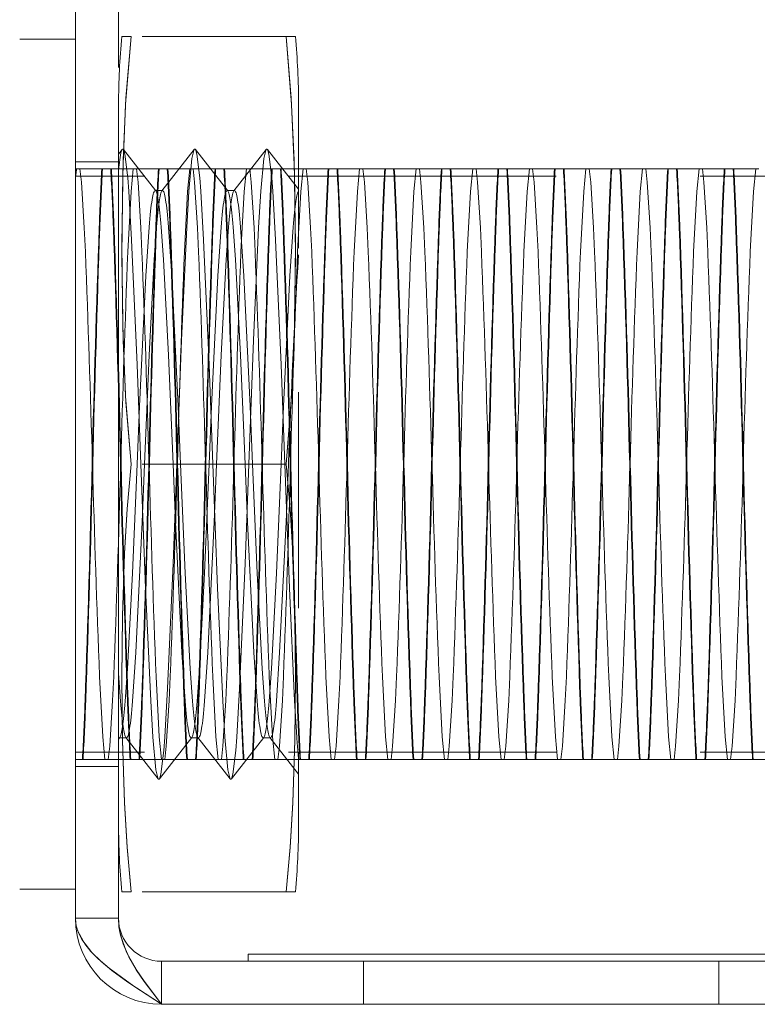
# Model space of a CAD drawing. Extents: x 5.1 to 61.7, y -5.9 to 61.5.
# Tile 6 of 22: x 37.757 to 38.269, y 12.798 to 13.482. Entities that reach past the tile are written whole.
import ezdxf

# ---------------------------------------------------------------- set-up
doc = ezdxf.new("R2010")
doc.units = 0
doc.header["$MEASUREMENT"] = 0
doc.linetypes.add('DASHED', pattern=[15, 12, -3])

msp = doc.modelspace()

# ---------------------------------------------------------------- linework, layer by layer
at = {"color": 7, "lineweight": 13}
for p, q in [((37.795252, 12.858315), (37.795252, 27.668515)), ((37.795252, 13.468416), (37.756557, 13.468416)), ((37.795252, 13.173415), (37.795252, 13.468416)), ((37.795252, 13.173415), (37.795252, 12.878413)), ((37.795252, 12.878413), (37.756557, 12.878413)), ((37.795254, 12.857743), (37.795252, 12.858315)), ((37.855153, 12.798414), (39.32535, 12.798414))]:
    msp.add_line(p, q, dxfattribs=at)
at = {"color": 7, "linetype": 'DASHED', "lineweight": 13, "ltscale": 0.03937}
for p, q in [((37.825152, 12.858315), (37.825152, 27.668515)), ((38.915151, 12.833314), (37.915152, 12.833314)), ((37.855153, 12.828316), (39.32535, 12.828316)), ((38.915151, 12.828316), (37.915152, 12.828316))]:
    msp.add_line(p, q, dxfattribs=at)
at = {"color": 7, "linetype": 'DASHED', "lineweight": 13, "ltscale": 0.000163}
for p, q in [((37.833968, 13.470416), (37.827466, 13.470416)), ((37.948036, 13.470416), (37.941536, 13.470416)), ((37.827466, 12.876414), (37.833968, 12.876414)), ((37.941536, 12.876414), (37.948036, 12.876414))]:
    msp.add_line(p, q, dxfattribs=at)
at = {"color": 7, "linetype": 'DASHED', "lineweight": 13, "ltscale": 0.002689}
for p, q in [((37.941536, 13.470416), (37.833968, 13.470416)), ((37.941536, 13.173415), (37.833968, 13.173415)), ((37.941536, 13.173415), (37.833968, 13.173415)), ((37.941536, 12.876414), (37.833968, 12.876414))]:
    msp.add_line(p, q, dxfattribs=at)
at = {"color": 7, "linetype": 'DASHED', "lineweight": 13, "ltscale": 0.00625}
for p, q in [((37.82525, 13.423414), (37.82525, 13.173415)), ((37.950252, 13.423414), (37.950252, 13.173415)), ((37.82525, 13.173415), (37.82525, 12.923416)), ((37.950252, 13.173415), (37.950252, 12.923416))]:
    msp.add_line(p, q, dxfattribs=at)
at = {"color": 7, "linetype": 'DASHED', "lineweight": 13, "ltscale": 0.000103}
msp.add_line((37.8278, 13.391906), (37.82525, 13.388648), dxfattribs=at)
at = {"color": 7, "linetype": 'DASHED', "lineweight": 13, "ltscale": 0.000914}
for p, q in [((37.851132, 13.363119), (37.828609, 13.391906)), ((37.877798, 13.391906), (37.855275, 13.363119)), ((37.901131, 13.363119), (37.87861, 13.391906)), ((37.927799, 13.391906), (37.905276, 13.363119)), ((37.852798, 12.954923), (37.830277, 12.983711)), ((37.87613, 12.983711), (37.85361, 12.954923)), ((37.902798, 12.954923), (37.880275, 12.983711)), ((37.926131, 12.983711), (37.903611, 12.954923))]:
    msp.add_line(p, q, dxfattribs=at)
at = {"color": 7, "linetype": 'DASHED', "lineweight": 13, "ltscale": 0.000878}
msp.add_line((37.950252, 13.364243), (37.928609, 13.391906), dxfattribs=at)
at = {"color": 7, "linetype": 'DASHED', "lineweight": 13, "ltscale": 0.000748}
for p, q in [((37.825152, 13.383414), (37.795252, 13.383414)), ((37.825152, 12.963415), (37.795252, 12.963415)), ((37.825152, 12.858315), (37.795252, 12.858315)), ((37.825152, 12.858315), (37.795252, 12.858315)), ((37.855153, 12.828316), (37.855153, 12.798414)), ((37.855153, 12.828316), (37.855153, 12.798414)), ((37.995252, 12.828316), (37.995252, 12.798414)), ((38.24225, 12.828316), (38.24225, 12.798414))]:
    msp.add_line(p, q, dxfattribs=at)
at = {"color": 7, "linetype": 'DASHED', "lineweight": 13, "ltscale": 7.9e-05}
msp.add_line((37.795252, 13.378416), (37.798399, 13.378416), dxfattribs=at)
at = {"color": 7, "linetype": 'DASHED', "lineweight": 13, "ltscale": 0.000535}
for p, q in [((37.798399, 13.378416), (37.8198, 13.378416)), ((37.8377, 13.378416), (37.859098, 13.378416)), ((37.877, 13.378416), (37.898401, 13.378416)), ((37.916298, 13.378416), (37.937699, 13.378416)), ((37.955601, 13.378416), (37.976999, 13.378416)), ((37.994899, 13.378416), (38.0163, 13.378416)), ((38.034199, 13.378416), (38.0556, 13.378416)), ((38.0735, 13.378416), (38.094901, 13.378416)), ((38.1128, 13.378416), (38.134199, 13.378416)), ((38.152101, 13.378416), (38.173501, 13.378416)), ((38.191399, 13.378416), (38.212799, 13.378416)), ((38.230701, 13.378416), (38.2521, 13.378416)), ((37.855104, 12.968414), (37.833704, 12.968414)), ((37.894402, 12.968414), (37.873004, 12.968414)), ((37.933705, 12.968414), (37.912304, 12.968414)), ((37.973003, 12.968414), (37.951602, 12.968414)), ((38.012304, 12.968414), (37.990905, 12.968414)), ((38.051604, 12.968414), (38.030203, 12.968414)), ((38.090902, 12.968414), (38.069504, 12.968414)), ((38.130205, 12.968414), (38.108804, 12.968414)), ((38.169503, 12.968414), (38.148102, 12.968414)), ((38.208803, 12.968414), (38.187405, 12.968414)), ((38.248104, 12.968414), (38.226703, 12.968414)), ((38.287404, 12.968414), (38.266003, 12.968414))]:
    msp.add_line(p, q, dxfattribs=at)
at = {"color": 7, "linetype": 'DASHED', "lineweight": 13, "ltscale": 1.1e-05}
for p, q in [((37.8198, 13.378416), (37.82023, 13.378416)), ((37.859098, 13.378416), (37.859531, 13.378416)), ((37.898401, 13.378416), (37.898829, 13.378416)), ((37.937699, 13.378416), (37.938131, 13.378416)), ((37.976999, 13.378416), (37.977429, 13.378416)), ((38.0163, 13.378416), (38.01673, 13.378416)), ((38.0556, 13.378416), (38.05603, 13.378416)), ((38.094901, 13.378416), (38.095328, 13.378416)), ((38.134199, 13.378416), (38.134631, 13.378416)), ((38.173501, 13.378416), (38.173929, 13.378416)), ((38.212799, 13.378416), (38.213229, 13.378416)), ((38.2521, 13.378416), (38.25253, 13.378416)), ((37.833704, 12.968414), (37.833274, 12.968414)), ((37.873004, 12.968414), (37.872574, 12.968414)), ((37.912304, 12.968414), (37.911872, 12.968414)), ((37.951602, 12.968414), (37.951175, 12.968414)), ((37.990905, 12.968414), (37.990473, 12.968414)), ((38.030203, 12.968414), (38.029773, 12.968414)), ((38.069504, 12.968414), (38.069074, 12.968414)), ((38.108804, 12.968414), (38.108374, 12.968414)), ((38.148102, 12.968414), (38.147674, 12.968414)), ((38.187405, 12.968414), (38.186972, 12.968414)), ((38.226703, 12.968414), (38.226275, 12.968414)), ((38.266003, 12.968414), (38.265573, 12.968414))]:
    msp.add_line(p, q, dxfattribs=at)
at = {"color": 7, "linetype": 'DASHED', "lineweight": 13, "ltscale": 0.000437}
for p, q in [((37.82023, 13.378416), (37.8377, 13.378416)), ((37.859531, 13.378416), (37.877, 13.378416)), ((37.898829, 13.378416), (37.916298, 13.378416)), ((37.938131, 13.378416), (37.955601, 13.378416)), ((37.977429, 13.378416), (37.994899, 13.378416)), ((38.01673, 13.378416), (38.034199, 13.378416)), ((38.05603, 13.378416), (38.0735, 13.378416)), ((38.095328, 13.378416), (38.1128, 13.378416)), ((38.134631, 13.378416), (38.152101, 13.378416)), ((38.173929, 13.378416), (38.191399, 13.378416)), ((38.213229, 13.378416), (38.230701, 13.378416)), ((38.25253, 13.378416), (38.269999, 13.378416)), ((37.833274, 12.968414), (37.815804, 12.968414)), ((37.872574, 12.968414), (37.855104, 12.968414)), ((37.911872, 12.968414), (37.894402, 12.968414)), ((37.951175, 12.968414), (37.933705, 12.968414)), ((37.990473, 12.968414), (37.973003, 12.968414)), ((38.029773, 12.968414), (38.012304, 12.968414)), ((38.069074, 12.968414), (38.051604, 12.968414)), ((38.108374, 12.968414), (38.090902, 12.968414)), ((38.147674, 12.968414), (38.130205, 12.968414)), ((38.186972, 12.968414), (38.169503, 12.968414)), ((38.226275, 12.968414), (38.208803, 12.968414)), ((38.265573, 12.968414), (38.248104, 12.968414))]:
    msp.add_line(p, q, dxfattribs=at)
at = {"color": 7, "linetype": 'DASHED', "lineweight": 13, "ltscale": 0.005}
for p, q in [((37.795252, 13.173415), (37.795252, 13.373413)), ((37.795252, 12.973417), (37.795252, 13.173415))]:
    msp.add_line(p, q, dxfattribs=at)
at = {"color": 7, "linetype": 'DASHED', "lineweight": 13, "ltscale": 0.0155}
for p, q in [((38.415253, 13.373413), (37.795252, 13.373413)), ((38.415253, 12.973417), (37.795252, 12.973417))]:
    msp.add_line(p, q, dxfattribs=at)
at = {"color": 7, "linetype": 'DASHED', "lineweight": 13, "ltscale": 0.000127}
for p, q in [((37.855741, 13.363412), (37.850664, 13.363412)), ((37.905742, 13.363412), (37.900665, 13.363412)), ((37.830743, 12.983413), (37.825666, 12.983413)), ((37.880742, 12.983413), (37.875664, 12.983413)), ((37.93074, 12.983413), (37.925665, 12.983413))]:
    msp.add_line(p, q, dxfattribs=at)
at = {"color": 7, "linetype": 'DASHED', "lineweight": 13, "ltscale": 0.000479}
msp.add_line((37.82525, 13.027973), (37.826577, 13.00887), dxfattribs=at)
at = {"color": 7, "linetype": 'DASHED', "lineweight": 13, "ltscale": 3.6e-05}
msp.add_line((37.826132, 12.983711), (37.825253, 12.982586), dxfattribs=at)
at = {"color": 7, "linetype": 'DASHED', "lineweight": 13, "ltscale": 0.000811}
msp.add_line((37.950252, 12.958177), (37.930274, 12.983711), dxfattribs=at)
at = {"color": 7, "linetype": 'DASHED', "lineweight": 13, "ltscale": 0.000514}
msp.add_line((37.815804, 12.968414), (37.795252, 12.968414), dxfattribs=at)
at = {"color": 7, "linetype": 'DASHED', "lineweight": 13, "ltscale": 0.000125}
msp.add_line((37.915152, 12.833314), (37.915152, 12.828316), dxfattribs=at)
at = {"color": 7, "linetype": 'DASHED', "lineweight": 13, "ltscale": 0.03937}
for points in [[(37.833968, 13.470416), (37.830061, 13.423159), (37.828112, 13.375859), (37.82747, 13.317597), (37.828357, 13.259335), (37.830323, 13.216356), (37.833968, 13.173415)], [(37.833968, 13.173415), (37.830061, 13.220671), (37.828112, 13.267971), (37.82747, 13.326233), (37.828357, 13.384491), (37.830323, 13.427475), (37.833968, 13.470416)], [(37.941536, 13.173415), (37.945441, 13.220671), (37.947393, 13.267971), (37.948032, 13.326233), (37.947147, 13.384491), (37.945182, 13.427475), (37.941536, 13.470416)], [(37.941536, 13.470416), (37.945441, 13.423159), (37.947393, 13.375859), (37.948032, 13.317597), (37.947147, 13.259335), (37.945182, 13.216356), (37.941536, 13.173415)], [(37.82525, 13.377979), (37.826908, 13.389508), (37.827499, 13.391382), (37.8278, 13.391906)], [(37.828609, 13.391906), (37.828977, 13.391219), (37.8297, 13.388605), (37.83168, 13.372226), (37.83237, 13.362859)], [(37.874037, 13.362859), (37.876181, 13.385615), (37.877414, 13.391185), (37.877798, 13.391906)], [(37.87861, 13.391906), (37.878978, 13.391219), (37.879701, 13.388605), (37.881681, 13.372226), (37.882371, 13.362859)], [(37.924036, 13.362859), (37.926179, 13.385615), (37.927414, 13.391185), (37.927799, 13.391906)], [(37.928609, 13.391906), (37.928976, 13.391219), (37.929702, 13.388605), (37.93168, 13.372226), (37.932369, 13.362859)], [(37.798399, 13.378416), (37.799462, 13.369256), (37.801454, 13.337604), (37.802189, 13.320846)], [(37.831666, 13.320846), (37.833872, 13.362787), (37.835453, 13.378416)], [(37.8377, 13.378416), (37.83876, 13.369256), (37.840754, 13.337604), (37.841489, 13.320846)], [(37.870964, 13.320846), (37.87317, 13.362787), (37.874753, 13.378416)], [(37.877, 13.378416), (37.87806, 13.369256), (37.880052, 13.337604), (37.88079, 13.320846)], [(37.910264, 13.320846), (37.91247, 13.362787), (37.914054, 13.378416)], [(37.916298, 13.378416), (37.91736, 13.369256), (37.919355, 13.337604), (37.92009, 13.320846)], [(37.949565, 13.320846), (37.951771, 13.362787), (37.953352, 13.378416)], [(37.955601, 13.378416), (37.956661, 13.369256), (37.958653, 13.337604), (37.959388, 13.320846)], [(37.988863, 13.320846), (37.991071, 13.362787), (37.992655, 13.378416)], [(37.994899, 13.378416), (37.995961, 13.369256), (37.997953, 13.337604), (37.998691, 13.320846)], [(38.028166, 13.320846), (38.030371, 13.362787), (38.031953, 13.378416)], [(38.034199, 13.378416), (38.035259, 13.369256), (38.037254, 13.337604), (38.037989, 13.320846)], [(38.067464, 13.320846), (38.069669, 13.362787), (38.071253, 13.378416)], [(38.0735, 13.378416), (38.074562, 13.369256), (38.076554, 13.337604), (38.077289, 13.320846)], [(38.106764, 13.320846), (38.108972, 13.362787), (38.110553, 13.378416)], [(38.1128, 13.378416), (38.11386, 13.369256), (38.115854, 13.337604), (38.11659, 13.320846)], [(38.146064, 13.320846), (38.14827, 13.362787), (38.149854, 13.378416)], [(38.152101, 13.378416), (38.15316, 13.369256), (38.155152, 13.337604), (38.155888, 13.320846)], [(38.185365, 13.320846), (38.187571, 13.362787), (38.189154, 13.378416)], [(38.191399, 13.378416), (38.192461, 13.369256), (38.194455, 13.337604), (38.19519, 13.320846)], [(38.224665, 13.320846), (38.226871, 13.362787), (38.228452, 13.378416)], [(38.230701, 13.378416), (38.231759, 13.369256), (38.233753, 13.337604), (38.234488, 13.320846)], [(38.263963, 13.320846), (38.266169, 13.362787), (38.267755, 13.378416)], [(37.83237, 13.362859), (37.834328, 13.329103), (37.838214, 13.242433), (37.840704, 13.173415)], [(37.865704, 13.173415), (37.868883, 13.259546), (37.87254, 13.337696), (37.874037, 13.362859)], [(37.882371, 13.362859), (37.884327, 13.329103), (37.888212, 13.242433), (37.890702, 13.173415)], [(37.915702, 13.173415), (37.918884, 13.259546), (37.922539, 13.337696), (37.924036, 13.362859)], [(37.932369, 13.362859), (37.934325, 13.329103), (37.938213, 13.242433), (37.940703, 13.173415)], [(37.846499, 13.33796), (37.844282, 13.304237), (37.839788, 13.213616), (37.838166, 13.173415)], [(37.843241, 13.173415), (37.846466, 13.24917), (37.850039, 13.315511), (37.851575, 13.33796)], [(37.863164, 13.173415), (37.859942, 13.24917), (37.856368, 13.315511), (37.854831, 13.33796)], [(37.859908, 13.33796), (37.862126, 13.304237), (37.866619, 13.213616), (37.868241, 13.173415)], [(37.896498, 13.33796), (37.89428, 13.304237), (37.889789, 13.213616), (37.888164, 13.173415)], [(37.893242, 13.173415), (37.896464, 13.24917), (37.90004, 13.315511), (37.901575, 13.33796)], [(37.913165, 13.173415), (37.909942, 13.24917), (37.906369, 13.315511), (37.904831, 13.33796)], [(37.909909, 13.33796), (37.912127, 13.304237), (37.91662, 13.213616), (37.918242, 13.173415)], [(37.946499, 13.33796), (37.944278, 13.304198), (37.93979, 13.213655), (37.938165, 13.173415)], [(37.833968, 12.876414), (37.83114, 12.907451), (37.829277, 12.938487), (37.827874, 12.981851), (37.827466, 13.025018), (37.827877, 13.068175), (37.829285, 13.111519), (37.831147, 13.14246), (37.833968, 13.173415)], [(37.833968, 13.173415), (37.831137, 13.142369), (37.829277, 13.111327), (37.827874, 13.067973), (37.827466, 13.024811), (37.827877, 12.981649), (37.829287, 12.9383), (37.831147, 12.907359), (37.833968, 12.876414)], [(37.838166, 13.173415), (37.834944, 13.097678), (37.831368, 13.031309), (37.829833, 13.00887)], [(37.83491, 13.00887), (37.837128, 13.042607), (37.841619, 13.133199), (37.843241, 13.173415)], [(37.840704, 13.173415), (37.843883, 13.087278), (37.84754, 13.009134), (37.849037, 12.98397)], [(37.85737, 12.98397), (37.859326, 13.017727), (37.863212, 13.104392), (37.865704, 13.173415)], [(37.871497, 13.00887), (37.869282, 13.042593), (37.864788, 13.133209), (37.863164, 13.173415)], [(37.868241, 13.173415), (37.871464, 13.097659), (37.875039, 13.031313), (37.876575, 13.00887)], [(37.888164, 13.173415), (37.884942, 13.097659), (37.881369, 13.031313), (37.879831, 13.00887)], [(37.884908, 13.00887), (37.887126, 13.042593), (37.89162, 13.133209), (37.893242, 13.173415)], [(37.890702, 13.173415), (37.893883, 13.087278), (37.897538, 13.009134), (37.899035, 12.98397)], [(37.907369, 12.98397), (37.909327, 13.017727), (37.913213, 13.104392), (37.915702, 13.173415)], [(37.921498, 13.00887), (37.91928, 13.042593), (37.914787, 13.133209), (37.913165, 13.173415)], [(37.918242, 13.173415), (37.921465, 13.097659), (37.92504, 13.031313), (37.926573, 13.00887)], [(37.938165, 13.173415), (37.93494, 13.097659), (37.931367, 13.031313), (37.929832, 13.00887)], [(37.934907, 13.00887), (37.937127, 13.042593), (37.941621, 13.133209), (37.94324, 13.173415)], [(37.940703, 13.173415), (37.943884, 13.087278), (37.947539, 13.009134), (37.949036, 12.98397)], [(37.941536, 13.173415), (37.944365, 13.142369), (37.946227, 13.111327), (37.94763, 13.067973), (37.948036, 13.024811), (37.947628, 12.981649), (37.946217, 12.9383), (37.944358, 12.907359), (37.941536, 12.876414)], [(37.941536, 12.876414), (37.944365, 12.907451), (37.946225, 12.938487), (37.94763, 12.981851), (37.948036, 13.025018), (37.947628, 13.068175), (37.94622, 13.111519), (37.944358, 13.14246), (37.941536, 13.173415)], [(37.812015, 13.025984), (37.814221, 12.984042), (37.815804, 12.968414)], [(37.818051, 12.968414), (37.819111, 12.977574), (37.821103, 13.009225), (37.821838, 13.025984)], [(37.851313, 13.025984), (37.853521, 12.984042), (37.855104, 12.968414)], [(37.857349, 12.968414), (37.858411, 12.977574), (37.860405, 13.009225), (37.861141, 13.025984)], [(37.890615, 13.025984), (37.892821, 12.984042), (37.894402, 12.968414)], [(37.896652, 12.968414), (37.897709, 12.977574), (37.899703, 13.009225), (37.900439, 13.025984)], [(37.929913, 13.025984), (37.932119, 12.984042), (37.933705, 12.968414)], [(37.93595, 12.968414), (37.937012, 12.977574), (37.939004, 13.009225), (37.939739, 13.025984)], [(37.969214, 13.025984), (37.971422, 12.984042), (37.973003, 12.968414)], [(37.97525, 12.968414), (37.97631, 12.977574), (37.978304, 13.009225), (37.979039, 13.025984)], [(38.008514, 13.025984), (38.01072, 12.984042), (38.012304, 12.968414)], [(38.01455, 12.968414), (38.01561, 12.977574), (38.017602, 13.009225), (38.018337, 13.025984)], [(38.047815, 13.025984), (38.05002, 12.984042), (38.051604, 12.968414)], [(38.053848, 12.968414), (38.05491, 12.977574), (38.056905, 13.009225), (38.05764, 13.025984)], [(38.087115, 13.025984), (38.089321, 12.984042), (38.090902, 12.968414)], [(38.093151, 12.968414), (38.094211, 12.977574), (38.096203, 13.009225), (38.096938, 13.025984)], [(38.126413, 13.025984), (38.128619, 12.984042), (38.130205, 12.968414)], [(38.132449, 12.968414), (38.133511, 12.977574), (38.135503, 13.009225), (38.136239, 13.025984)], [(38.165716, 13.025984), (38.167922, 12.984042), (38.169503, 12.968414)], [(38.17175, 12.968414), (38.172809, 12.977574), (38.174804, 13.009225), (38.175539, 13.025984)], [(38.205014, 13.025984), (38.20722, 12.984042), (38.208803, 12.968414)], [(38.21105, 12.968414), (38.212112, 12.977574), (38.214104, 13.009225), (38.214839, 13.025984)], [(38.244314, 13.025984), (38.24652, 12.984042), (38.248104, 12.968414)], [(38.25035, 12.968414), (38.25141, 12.977574), (38.253405, 13.009225), (38.25414, 13.025984)], [(37.849037, 12.98397), (37.85118, 12.96121), (37.852416, 12.955644), (37.852798, 12.954923)], [(37.85361, 12.954923), (37.853977, 12.955611), (37.854701, 12.958225), (37.856681, 12.974599), (37.85737, 12.98397)], [(37.899035, 12.98397), (37.901179, 12.96121), (37.902414, 12.955644), (37.902798, 12.954923)], [(37.903611, 12.954923), (37.903976, 12.955611), (37.904702, 12.958225), (37.906679, 12.974599), (37.907369, 12.98397)], [(37.825152, 12.858315), (37.825985, 12.849318), (37.828427, 12.84036), (37.83236, 12.831315), (37.837443, 12.822487), (37.842955, 12.814384), (37.855153, 12.798414)], [(37.855153, 12.798414), (37.843087, 12.814201), (37.837568, 12.822294), (37.830811, 12.834516), (37.826629, 12.846324), (37.825519, 12.852307), (37.825152, 12.858315)], [(37.855153, 12.798414), (37.831753, 12.813721), (37.82067, 12.821799), (37.813134, 12.828052), (37.806569, 12.834497), (37.799822, 12.843354), (37.797448, 12.847972), (37.795891, 12.852682), (37.795254, 12.857743)]]:
    msp.add_lwpolyline(points, dxfattribs=at)
at = {"color": 7, "lineweight": 13}
msp.add_lwpolyline([(37.795252, 12.858315), (37.795667, 12.85374), (37.79695, 12.849212), (37.801744, 12.840427), (37.806029, 12.835093), (37.811058, 12.829955), (37.818656, 12.82339), (37.835818, 12.810948), (37.855153, 12.798414)], dxfattribs=at)
at = {"color": 7, "linetype": 'DASHED', "lineweight": 13, "ltscale": 0.03937}
for centre, radius, start, end in [((38.325253, 13.423414), 0.5, 174.606218, 179.999995), ((37.450252, 13.423414), 0.5, 360, 5.393783), ((37.828203, 13.391709), 0.000445, 25.771243, 154.039959), ((37.878204, 13.391709), 0.000446, 25.804468, 154.195537), ((37.928202, 13.391709), 0.000446, 25.804468, 154.195537), ((37.913194, 13.360586), 0.118394, 171.338683, 174.968778), ((39.725659, 13.272643), 1.914965, 176.833748, 178.049672), ((39.726092, 13.272643), 1.914965, 176.833748, 178.049672), ((35.907763, 13.272643), 1.914965, 1.950326, 3.166258), ((35.908194, 13.272643), 1.914965, 1.950326, 3.166258), ((39.764962, 13.272643), 1.914965, 176.833748, 178.049672), ((39.76539, 13.272643), 1.914965, 176.833748, 178.049672), ((35.947064, 13.272643), 1.914965, 1.950326, 3.166258), ((35.947492, 13.272643), 1.914965, 1.950326, 3.166258), ((39.80426, 13.272643), 1.914965, 176.833748, 178.049672), ((39.804692, 13.272643), 1.914965, 176.833748, 178.049672), ((35.986362, 13.272643), 1.914965, 1.950326, 3.166258), ((35.986794, 13.272643), 1.914965, 1.950326, 3.166258), ((39.84356, 13.272643), 1.914965, 176.833748, 178.049672), ((39.84399, 13.272643), 1.914965, 176.833748, 178.049672), ((36.025665, 13.272643), 1.914965, 1.950326, 3.166258), ((36.026092, 13.272643), 1.914965, 1.950326, 3.166258), ((39.882861, 13.272643), 1.914965, 176.833748, 178.049672), ((39.883291, 13.272643), 1.914965, 176.833748, 178.049672), ((36.064963, 13.272643), 1.914965, 1.950326, 3.166258), ((36.065393, 13.272643), 1.914965, 1.950326, 3.166258), ((39.922159, 13.272643), 1.914965, 176.833748, 178.049672), ((39.922591, 13.272643), 1.914965, 176.833748, 178.049672), ((36.104263, 13.272643), 1.914965, 1.950326, 3.166258), ((36.104693, 13.272643), 1.914965, 1.950326, 3.166258), ((39.961461, 13.272643), 1.914965, 176.833748, 178.049672), ((39.961889, 13.272643), 1.914965, 176.833748, 178.049672), ((36.143563, 13.272643), 1.914965, 1.950326, 3.166258), ((36.143993, 13.272643), 1.914965, 1.950326, 3.166258), ((40.000759, 13.272643), 1.914965, 176.833748, 178.049672), ((40.001192, 13.272643), 1.914965, 176.833748, 178.049672), ((36.182861, 13.272643), 1.914965, 1.950326, 3.166258), ((36.183294, 13.272643), 1.914965, 1.950326, 3.166258), ((40.04006, 13.272643), 1.914965, 176.833748, 178.049672), ((40.04049, 13.272643), 1.914965, 176.833748, 178.049672), ((36.222164, 13.272643), 1.914965, 1.950326, 3.166258), ((36.222592, 13.272643), 1.914965, 1.950326, 3.166258), ((40.07936, 13.272643), 1.914965, 176.833748, 178.049672), ((40.07979, 13.272643), 1.914965, 176.833748, 178.049672), ((36.261462, 13.272643), 1.914965, 1.950326, 3.166258), ((36.261895, 13.272643), 1.914965, 1.950326, 3.166258), ((40.118661, 13.272643), 1.914965, 176.833748, 178.049672), ((40.119091, 13.272643), 1.914965, 176.833748, 178.049672), ((36.300763, 13.272643), 1.914965, 1.950326, 3.166258), ((36.301193, 13.272643), 1.914965, 1.950326, 3.166258), ((40.157961, 13.272643), 1.914965, 176.833748, 178.049672), ((40.158391, 13.272643), 1.914965, 176.833748, 178.049672), ((36.340063, 13.272643), 1.914965, 1.950326, 3.166258), ((36.340493, 13.272643), 1.914965, 1.950326, 3.166258), ((37.850582, 13.362787), 0.000638, 30.940695, 82.433485), ((37.855825, 13.362787), 0.000638, 97.56652, 149.059303), ((37.900583, 13.362787), 0.000638, 30.940695, 82.433485), ((37.905826, 13.362787), 0.000638, 97.56652, 149.059303), ((54.514968, 12.758741), 16.713217, 178.014442, 178.578287), ((54.5154, 12.758741), 16.713217, 178.014442, 178.578287), ((21.118847, 12.758751), 16.712825, 1.421724, 1.985591), ((21.119277, 12.758751), 16.712825, 1.421724, 1.985591), ((54.55427, 12.758741), 16.713217, 178.014442, 178.578287), ((54.554698, 12.758741), 16.713217, 178.014442, 178.578287), ((21.158147, 12.758751), 16.712825, 1.421724, 1.985591), ((21.158577, 12.758751), 16.712825, 1.421724, 1.985591), ((54.593568, 12.758741), 16.713217, 178.014442, 178.578287), ((54.594001, 12.758741), 16.713217, 178.014442, 178.578287), ((21.197447, 12.758751), 16.712825, 1.421724, 1.985591), ((21.197877, 12.758751), 16.712825, 1.421724, 1.985591), ((54.632871, 12.758741), 16.713217, 178.014442, 178.578287), ((54.633299, 12.758741), 16.713217, 178.014442, 178.578287), ((21.236748, 12.758751), 16.712825, 1.421724, 1.985591), ((21.237178, 12.758751), 16.712825, 1.421724, 1.985591), ((54.672169, 12.758741), 16.713217, 178.014442, 178.578287), ((54.672602, 12.758741), 16.713217, 178.014442, 178.578287), ((21.276046, 12.758751), 16.712825, 1.421724, 1.985591), ((21.276478, 12.758751), 16.712825, 1.421724, 1.985591), ((54.711467, 12.758741), 16.713217, 178.014442, 178.578287), ((54.7119, 12.758741), 16.713217, 178.014442, 178.578287), ((21.315346, 12.758751), 16.712825, 1.421724, 1.985591), ((21.315776, 12.758751), 16.712825, 1.421724, 1.985591), ((54.75077, 12.758741), 16.713217, 178.014442, 178.578287), ((54.751198, 12.758741), 16.713217, 178.014442, 178.578287), ((21.354646, 12.758751), 16.712825, 1.421724, 1.985591), ((21.355077, 12.758751), 16.712825, 1.421724, 1.985591), ((54.790068, 12.758741), 16.713217, 178.014442, 178.578287), ((54.7905, 12.758741), 16.713217, 178.014442, 178.578287), ((21.393947, 12.758751), 16.712825, 1.421724, 1.985591), ((21.394377, 12.758751), 16.712825, 1.421724, 1.985591), ((54.829371, 12.758741), 16.713217, 178.014442, 178.578287), ((54.829798, 12.758741), 16.713217, 178.014442, 178.578287), ((21.433247, 12.758751), 16.712825, 1.421724, 1.985591), ((21.433677, 12.758751), 16.712825, 1.421724, 1.985591), ((54.868669, 12.758741), 16.713217, 178.014442, 178.578287), ((54.869101, 12.758741), 16.713217, 178.014442, 178.578287), ((21.472548, 12.758751), 16.712825, 1.421724, 1.985591), ((21.472978, 12.758751), 16.712825, 1.421724, 1.985591), ((54.907967, 12.758741), 16.713217, 178.014442, 178.578287), ((54.908399, 12.758741), 16.713217, 178.014442, 178.578287), ((21.511846, 12.758751), 16.712825, 1.421724, 1.985591), ((21.512278, 12.758751), 16.712825, 1.421724, 1.985591), ((54.947269, 12.758741), 16.713217, 178.014442, 178.578287), ((54.947702, 12.758741), 16.713217, 178.014442, 178.578287), ((21.551146, 12.758751), 16.712825, 1.421724, 1.985591), ((21.551576, 12.758751), 16.712825, 1.421724, 1.985591), ((24.367306, 12.801456), 13.444932, 1.585311, 2.213945), ((51.266547, 12.801456), 13.444932, 177.786054, 178.414691), ((24.406606, 12.801456), 13.444932, 1.585311, 2.213945), ((51.30585, 12.801456), 13.444932, 177.786054, 178.414691), ((24.445904, 12.801456), 13.444932, 1.585311, 2.213945), ((51.345148, 12.801456), 13.444932, 177.786054, 178.414691), ((24.485205, 12.801456), 13.444932, 1.585311, 2.213945), ((44.109723, 12.951651), 6.170442, 176.588244, 177.940361), ((51.38445, 12.801456), 13.444932, 177.786054, 178.414691), ((24.524505, 12.801456), 13.444932, 1.585311, 2.213945), ((51.423748, 12.801456), 13.444932, 177.786054, 178.414691), ((24.563805, 12.801456), 13.444932, 1.585311, 2.213945), ((51.463046, 12.801456), 13.444932, 177.786054, 178.414691), ((24.603106, 12.801456), 13.444932, 1.585311, 2.213945), ((51.502349, 12.801456), 13.444932, 177.786054, 178.414691), ((24.642406, 12.801456), 13.444932, 1.585311, 2.213945), ((51.541647, 12.801456), 13.444932, 177.786054, 178.414691), ((24.681704, 12.801456), 13.444932, 1.585311, 2.213945), ((51.58095, 12.801456), 13.444932, 177.786054, 178.414691), ((24.721004, 12.801456), 13.444932, 1.585311, 2.213945), ((51.620248, 12.801456), 13.444932, 177.786054, 178.414691), ((24.760305, 12.801456), 13.444932, 1.585311, 2.213945), ((51.659546, 12.801456), 13.444932, 177.786054, 178.414691), ((24.799605, 12.801456), 13.444932, 1.585311, 2.213945), ((51.698849, 12.801456), 13.444932, 177.786054, 178.414691), ((21.098803, 13.588084), 16.713217, 358.014436, 358.578289), ((21.099234, 13.588084), 16.713217, 358.014436, 358.578289), ((51.2469, 13.545374), 13.444932, 181.585309, 182.213946), ((24.386955, 13.545374), 13.444932, 357.786055, 358.414689), ((54.534225, 13.588079), 16.712825, 181.421726, 181.985586), ((54.534657, 13.588079), 16.712825, 181.421726, 181.985586), ((21.138104, 13.588084), 16.713217, 358.014436, 358.578289), ((21.138534, 13.588084), 16.713217, 358.014436, 358.578289), ((51.286198, 13.545374), 13.444932, 181.585309, 182.213946), ((24.426255, 13.545374), 13.444932, 357.786055, 358.414689), ((54.573528, 13.588079), 16.712825, 181.421726, 181.985586), ((54.573955, 13.588079), 16.712825, 181.421726, 181.985586), ((21.177404, 13.588084), 16.713217, 358.014436, 358.578289), ((21.177834, 13.588084), 16.713217, 358.014436, 358.578289), ((51.325496, 13.545374), 13.444932, 181.585309, 182.213946), ((24.465556, 13.545374), 13.444932, 357.786055, 358.414689), ((54.612826, 13.588079), 16.712825, 181.421726, 181.985586), ((54.613258, 13.588079), 16.712825, 181.421726, 181.985586), ((21.216705, 13.588084), 16.713217, 358.014436, 358.578289), ((21.217135, 13.588084), 16.713217, 358.014436, 358.578289), ((51.364799, 13.545374), 13.444932, 181.585309, 182.213946), ((24.504856, 13.545374), 13.444932, 357.786055, 358.414689), ((54.652128, 13.588079), 16.712825, 181.421726, 181.985586), ((54.652556, 13.588079), 16.712825, 181.421726, 181.985586), ((21.256005, 13.588084), 16.713217, 358.014436, 358.578289), ((21.256435, 13.588084), 16.713217, 358.014436, 358.578289), ((51.404097, 13.545374), 13.444932, 181.585309, 182.213946), ((24.544156, 13.545374), 13.444932, 357.786055, 358.414689), ((54.691426, 13.588079), 16.712825, 181.421726, 181.985586), ((54.691859, 13.588079), 16.712825, 181.421726, 181.985586), ((21.295303, 13.588084), 16.713217, 358.014436, 358.578289), ((21.295736, 13.588084), 16.713217, 358.014436, 358.578289), ((51.4434, 13.545374), 13.444932, 181.585309, 182.213946), ((24.583454, 13.545374), 13.444932, 357.786055, 358.414689), ((54.730724, 13.588079), 16.712825, 181.421726, 181.985586), ((54.731157, 13.588079), 16.712825, 181.421726, 181.985586), ((21.334603, 13.588084), 16.713217, 358.014436, 358.578289), ((21.335034, 13.588084), 16.713217, 358.014436, 358.578289), ((51.482698, 13.545374), 13.444932, 181.585309, 182.213946), ((24.622755, 13.545374), 13.444932, 357.786055, 358.414689), ((54.770027, 13.588079), 16.712825, 181.421726, 181.985586), ((54.770455, 13.588079), 16.712825, 181.421726, 181.985586), ((21.373904, 13.588084), 16.713217, 358.014436, 358.578289), ((21.374334, 13.588084), 16.713217, 358.014436, 358.578289), ((51.522001, 13.545374), 13.444932, 181.585309, 182.213946), ((24.662055, 13.545374), 13.444932, 357.786055, 358.414689), ((54.809325, 13.588079), 16.712825, 181.421726, 181.985586), ((54.809758, 13.588079), 16.712825, 181.421726, 181.985586), ((21.413204, 13.588084), 16.713217, 358.014436, 358.578289), ((21.413634, 13.588084), 16.713217, 358.014436, 358.578289), ((51.561299, 13.545374), 13.444932, 181.585309, 182.213946), ((24.701355, 13.545374), 13.444932, 357.786055, 358.414689), ((54.848628, 13.588079), 16.712825, 181.421726, 181.985586), ((54.849056, 13.588079), 16.712825, 181.421726, 181.985586), ((21.452505, 13.588084), 16.713217, 358.014436, 358.578289), ((21.452935, 13.588084), 16.713217, 358.014436, 358.578289), ((51.600597, 13.545374), 13.444932, 181.585309, 182.213946), ((24.740656, 13.545374), 13.444932, 357.786055, 358.414689), ((54.887926, 13.588079), 16.712825, 181.421726, 181.985586), ((54.888359, 13.588079), 16.712825, 181.421726, 181.985586), ((21.491805, 13.588084), 16.713217, 358.014436, 358.578289), ((21.492235, 13.588084), 16.713217, 358.014436, 358.578289), ((51.639899, 13.545374), 13.444932, 181.585309, 182.213946), ((24.779956, 13.545374), 13.444932, 357.786055, 358.414689), ((54.927229, 13.588079), 16.712825, 181.421726, 181.985586), ((54.927657, 13.588079), 16.712825, 181.421726, 181.985586), ((21.531103, 13.588084), 16.713217, 358.014436, 358.578289), ((21.531535, 13.588084), 16.713217, 358.014436, 358.578289), ((51.679197, 13.545374), 13.444932, 181.585309, 182.213946), ((24.819254, 13.545374), 13.444932, 357.786055, 358.414689), ((54.966527, 13.588079), 16.712825, 181.421726, 181.985586), ((54.966955, 13.588079), 16.712825, 181.421726, 181.985586), ((35.888114, 13.074182), 1.914965, 356.833742, 358.049674), ((35.888542, 13.074182), 1.914965, 356.833742, 358.049674), ((39.745382, 13.074187), 1.915037, 181.950356, 183.166238), ((39.745813, 13.074187), 1.915037, 181.950356, 183.166238), ((35.927412, 13.074182), 1.914965, 356.833742, 358.049674), ((35.927845, 13.074182), 1.914965, 356.833742, 358.049674), ((39.784683, 13.074187), 1.915037, 181.950356, 183.166238), ((39.785113, 13.074187), 1.915037, 181.950356, 183.166238), ((35.966713, 13.074182), 1.914965, 356.833742, 358.049674), ((35.967143, 13.074182), 1.914965, 356.833742, 358.049674), ((39.823983, 13.074187), 1.915037, 181.950356, 183.166238), ((39.824411, 13.074187), 1.915037, 181.950356, 183.166238), ((36.006013, 13.074182), 1.914965, 356.833742, 358.049674), ((36.006443, 13.074182), 1.914965, 356.833742, 358.049674), ((39.863281, 13.074187), 1.915037, 181.950356, 183.166238), ((39.863714, 13.074187), 1.915037, 181.950356, 183.166238), ((36.045311, 13.074182), 1.914965, 356.833742, 358.049674), ((36.045744, 13.074182), 1.914965, 356.833742, 358.049674), ((39.902584, 13.074187), 1.915037, 181.950356, 183.166238), ((39.903012, 13.074187), 1.915037, 181.950356, 183.166238), ((36.084614, 13.074182), 1.914965, 356.833742, 358.049674), ((36.085042, 13.074182), 1.914965, 356.833742, 358.049674), ((39.941882, 13.074187), 1.915037, 181.950356, 183.166238), ((39.942312, 13.074187), 1.915037, 181.950356, 183.166238), ((36.123912, 13.074182), 1.914965, 356.833742, 358.049674), ((36.124344, 13.074182), 1.914965, 356.833742, 358.049674), ((39.981182, 13.074187), 1.915037, 181.950356, 183.166238), ((39.981613, 13.074187), 1.915037, 181.950356, 183.166238), ((36.163212, 13.074182), 1.914965, 356.833742, 358.049674), ((36.163642, 13.074182), 1.914965, 356.833742, 358.049674), ((40.020483, 13.074187), 1.915037, 181.950356, 183.166238), ((40.020913, 13.074187), 1.915037, 181.950356, 183.166238), ((36.202513, 13.074182), 1.914965, 356.833742, 358.049674), ((36.202943, 13.074182), 1.914965, 356.833742, 358.049674), ((40.059781, 13.074187), 1.915037, 181.950356, 183.166238), ((40.060213, 13.074187), 1.915037, 181.950356, 183.166238), ((36.241813, 13.074182), 1.914965, 356.833742, 358.049674), ((36.242243, 13.074182), 1.914965, 356.833742, 358.049674), ((40.099084, 13.074187), 1.915037, 181.950356, 183.166238), ((40.099511, 13.074187), 1.915037, 181.950356, 183.166238), ((36.281114, 13.074182), 1.914965, 356.833742, 358.049674), ((36.281544, 13.074182), 1.914965, 356.833742, 358.049674), ((40.138382, 13.074187), 1.915037, 181.950356, 183.166238), ((40.138814, 13.074187), 1.915037, 181.950356, 183.166238), ((36.320412, 13.074182), 1.914965, 356.833742, 358.049674), ((36.320844, 13.074182), 1.914965, 356.833742, 358.049674), ((40.177682, 13.074187), 1.915037, 181.950356, 183.166238), ((40.178112, 13.074187), 1.915037, 181.950356, 183.166238), ((37.825723, 12.983985), 0.000577, 215.578724, 264.200457), ((37.825582, 12.984042), 0.000635, 277.488788, 328.875607), ((37.830825, 12.984042), 0.000638, 210.940274, 262.433309), ((37.875582, 12.984042), 0.000638, 277.566515, 329.059305), ((37.880826, 12.984042), 0.000638, 210.940697, 262.43348), ((37.925583, 12.984042), 0.000638, 277.566515, 329.059305), ((37.930827, 12.984042), 0.000638, 210.940697, 262.43348), ((38.402104, 13.012594), 0.453967, 183.615173, 185.530126), ((37.853204, 12.95512), 0.000446, 205.804463, 334.195532), ((37.903202, 12.95512), 0.000446, 205.804463, 334.195532), ((38.325253, 12.923416), 0.5, 180.000005, 185.393782), ((37.450252, 12.923416), 0.5, 354.606217, 0), ((37.855153, 12.858315), 0.03, 180.000005, 269.999997)]:
    msp.add_arc(centre, radius, start, end, dxfattribs=at)
at = {"color": 7, "lineweight": 13}
msp.add_arc((37.855153, 12.858315), 0.0599, 180.000005, 269.999997, dxfattribs=at)
at = {"color": 7, "linetype": 'DASHED', "lineweight": 13, "ltscale": 0.03937}
for centre, major_axis, ratio, start_param, end_param in [((37.850657, 13.174227), (-0.00001, -0.18919), 0.043946, 3.1415902, 3.6663401), ((37.850676, 13.174309), (0.00001, -0.189108), 0.043955, 2.6167269, 3.0854001), ((37.855732, 13.174309), (-0.00001, -0.189108), 0.043955, 3.1977852, 3.6664585), ((37.855751, 13.174227), (0.00001, -0.18919), 0.043946, 2.6168452, 3.1415951), ((37.900655, 13.174227), (-0.00001, -0.18919), 0.043946, 3.1415902, 3.6663401), ((37.900677, 13.174309), (0.00001, -0.189108), 0.043955, 2.6167269, 3.0854001), ((37.90573, 13.174309), (-0.00001, -0.189108), 0.043955, 3.1977852, 3.6664585), ((37.905752, 13.174227), (0.00001, -0.18919), 0.043946, 2.6168451, 3.1415951), ((37.950661, 13.173679), (-0.000005, -0.189738), 0.043886, 3.1913028, 3.6655629), ((37.825673, 13.172901), (-0.000005, -0.189488), 0.043913, 0.0558663, 0.5243245), ((37.830731, 13.17254), (0.00001, -0.189122), 0.043953, 5.758344, 6.2269946), ((37.83075, 13.172622), (-0.00001, -0.189204), 0.043945, 6.2831829, 6.8079107), ((37.875655, 13.172603), (0.00001, -0.18919), 0.043946, 5.7584378, 6.2831878), ((37.875676, 13.172521), (-0.00001, -0.189108), 0.043955, 0.0561926, 0.5248658), ((37.88073, 13.172521), (0.00001, -0.189108), 0.043955, 5.7583195, 6.2269927), ((37.880751, 13.172603), (-0.00001, -0.18919), 0.043946, 6.2831828, 6.8079328), ((37.925655, 13.172603), (0.00001, -0.18919), 0.043946, 5.7584378, 6.2831878), ((37.925675, 13.172521), (-0.00001, -0.189108), 0.043955, 0.0561926, 0.5248658), ((37.93073, 13.172521), (0.00001, -0.189108), 0.043955, 5.7583195, 6.2269927), ((37.93075, 13.172603), (-0.00001, -0.18919), 0.043946, 6.2831828, 6.8079328)]:
    msp.add_ellipse(centre, major_axis=major_axis, ratio=ratio, start_param=start_param, end_param=end_param, dxfattribs=at)

doc.saveas('drawing.dxf')
